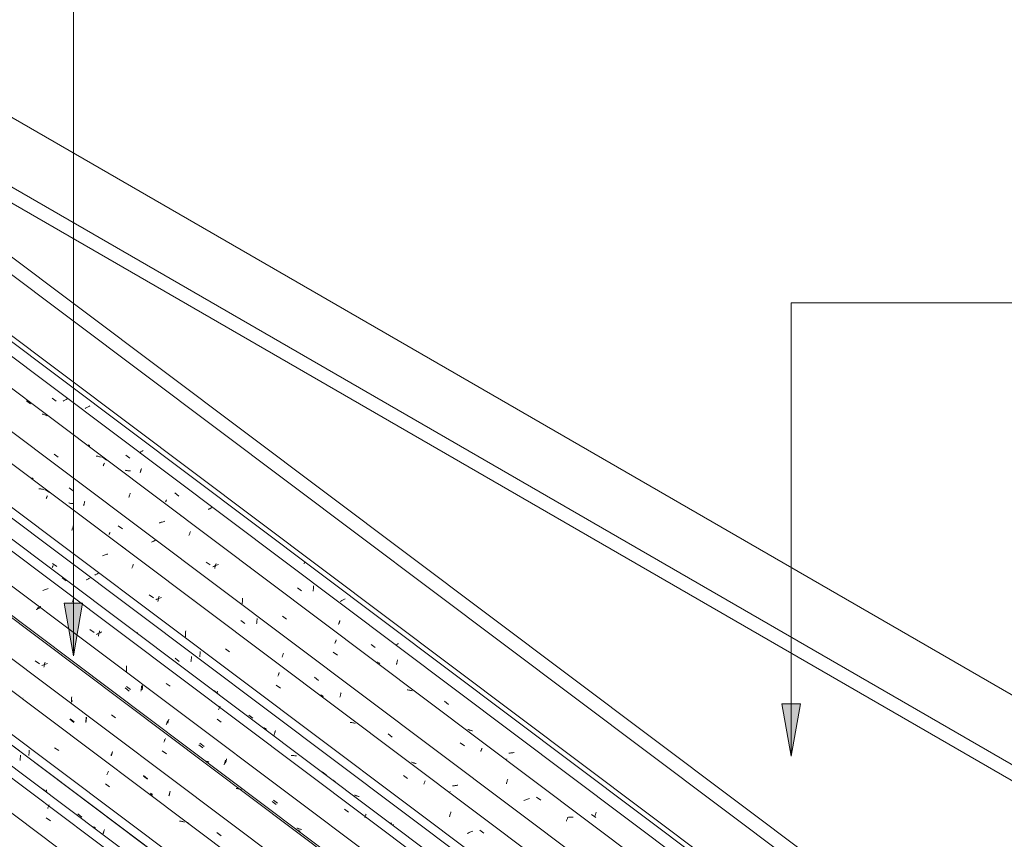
# Model space of a CAD drawing. Header units: metres. Extents: x 6.5 to 21.8, y 0.9 to 11.2.
# Tile 96 of 112: x 16.2 to 18.4, y 6.9 to 8.8. Entities that reach past the tile are written whole.
import ezdxf

# ---------------------------------------------------------------- set-up
doc = ezdxf.new("R2010")
doc.units = ezdxf.units.M
for name, color, linetype, lineweight in [('A-GLAZ-CWMG', 7, 'Continuous', 5), ('A-ROOF', 7, 'Continuous', 5), ('A-ROOF-OTLN', 7, 'Continuous', 5), ('G-ANNO-TEXT', 7, 'Continuous', 9)]:
    doc.layers.add(name, color=color, linetype=linetype, lineweight=lineweight)

# ---------------------------------------------------------------- blocks, each defined once
blk = doc.blocks.new('FP_94-ISO_02')
at = {"layer": 'A-GLAZ-CWMG'}
blk.add_line((18.0779, 5.6186), (13.3281, 9.1836), dxfattribs=at)
blk = doc.blocks.new('FP_95-ISO_02')
at = {"layer": 'A-GLAZ-CWMG', "color": 9, "true_color": 0xc0c0c0}
for p, q in [((16.1644, 7.1191), (16.1645, 7.1206)), ((16.1645, 7.1206), (16.1646, 7.1221)), ((16.1634, 7.11), (16.1636, 7.1115)), ((16.1636, 7.1115), (16.1638, 7.113)), ((16.1638, 7.113), (16.164, 7.1145)), ((16.164, 7.1145), (16.1641, 7.116)), ((16.1641, 7.116), (16.1643, 7.1175)), ((16.1643, 7.1175), (16.1644, 7.1191)), ((16.2229, 7.0383), (16.2232, 7.0392)), ((16.2232, 7.0392), (16.2236, 7.0404)), ((16.2236, 7.0404), (16.2239, 7.0416)), ((16.2239, 7.0416), (16.2243, 7.0428)), ((16.2955, 6.9878), (16.3047, 6.9807)), ((16.3535, 6.9422), (16.3539, 6.9434)), ((16.3539, 6.9434), (16.3543, 6.9446)), ((16.3543, 6.9446), (16.3546, 6.9458)), ((16.3546, 6.9458), (16.355, 6.947)), ((16.355, 6.947), (16.3553, 6.9483)), ((16.3553, 6.9483), (16.3557, 6.9496)), ((16.3557, 6.9496), (16.356, 6.9509)), ((16.356, 6.9509), (16.3564, 6.9522))]:
    blk.add_line(p, q, dxfattribs=at)
blk = doc.blocks.new('Rectangular Mullion - Telha Fibrocimento - Ondulada-V79-ISO_02')
at = {"layer": 'A-GLAZ-CWMG'}
for p, q in [((18.1403, 5.6474), (13.3563, 9.238)), ((18.138, 5.6487), (13.3563, 9.2376))]:
    blk.add_line(p, q, dxfattribs=at)
for name in ['FP_94-ISO_02', 'FP_95-ISO_02']:
    blk.add_blockref(name, (0, 0), dxfattribs=at)
blk = doc.blocks.new('FP_107-ISO_02')
at = {"layer": 'A-GLAZ-CWMG'}
blk.add_line((18.0963, 5.6322), (13.3468, 9.197), dxfattribs=at)
at = {"layer": 'A-GLAZ-CWMG', "color": 9, "true_color": 0xc0c0c0}
for p, q in [((16.2156, 7.0443), (16.2251, 7.0372)), ((16.2289, 7.006), (16.2294, 7.0074)), ((16.2294, 7.0074), (16.2299, 7.0088)), ((16.2267, 6.9999), (16.2272, 7.0015)), ((16.2272, 7.0015), (16.2278, 7.003)), ((16.2278, 7.003), (16.2283, 7.0045)), ((16.2283, 7.0045), (16.2289, 7.006)), ((16.2232, 6.9786), (16.2328, 6.9719))]:
    blk.add_line(p, q, dxfattribs=at)
blk = doc.blocks.new('FP_108-ISO_02')
at = {"layer": 'A-GLAZ-CWMG', "color": 9, "true_color": 0xc0c0c0}
for p, q in [((16.1835, 7.1213), (16.1838, 7.1227)), ((16.1838, 7.1227), (16.1839, 7.1243)), ((16.1839, 7.1243), (16.1841, 7.1258)), ((16.1841, 7.1258), (16.1843, 7.1273)), ((16.1843, 7.1273), (16.1844, 7.1288)), ((16.1844, 7.1288), (16.1845, 7.1303)), ((16.1845, 7.1303), (16.1846, 7.1319)), ((16.1846, 7.1319), (16.1846, 7.1334)), ((16.3328, 6.9578), (16.3316, 6.9586)), ((16.3339, 6.9571), (16.3328, 6.9578)), ((16.3351, 6.9563), (16.3339, 6.9571)), ((16.3363, 6.9557), (16.3351, 6.9563))]:
    blk.add_line(p, q, dxfattribs=at)
blk = doc.blocks.new('FP_109-ISO_02')
at = {"layer": 'A-GLAZ-CWMG'}
blk.add_line((18.2269, 5.7066), (11.8382, 10.5017), dxfattribs=at)
at = {"layer": 'A-GLAZ-CWMG', "color": 9, "true_color": 0xc0c0c0}
for p, q in [((16.2422, 7.1393), (16.2519, 7.1325)), ((16.3624, 7.0771), (16.363, 7.0786)), ((16.363, 7.0786), (16.3635, 7.08)), ((16.3635, 7.08), (16.3641, 7.0814)), ((16.3641, 7.0814), (16.3646, 7.0827)), ((16.3646, 7.0827), (16.3651, 7.084)), ((16.3651, 7.084), (16.3656, 7.0853)), ((16.3587, 7.0569), (16.3683, 7.0501)), ((16.53, 6.9712), (16.528, 6.9714)), ((16.532, 6.9709), (16.53, 6.9712)), ((16.534, 6.9705), (16.532, 6.9709)), ((16.5359, 6.9701), (16.534, 6.9705)), ((16.5378, 6.9696), (16.5359, 6.9701)), ((16.5397, 6.9691), (16.5378, 6.9696))]:
    blk.add_line(p, q, dxfattribs=at)
blk = doc.blocks.new('FP_110-ISO_02')
at = {"layer": 'A-GLAZ-CWMG', "color": 9, "true_color": 0xc0c0c0}
for p, q in [((16.1708, 7.2523), (16.1708, 7.2525)), ((16.1708, 7.2522), (16.1708, 7.2523)), ((16.2777, 7.2044), (16.2869, 7.1972)), ((16.3136, 7.1966), (16.3138, 7.1981)), ((16.3138, 7.1981), (16.314, 7.1996)), ((16.314, 7.1996), (16.3142, 7.2011)), ((16.3142, 7.2011), (16.3143, 7.2027)), ((16.3143, 7.2027), (16.3145, 7.2042)), ((16.3145, 7.2042), (16.3146, 7.2057)), ((16.3146, 7.2057), (16.3147, 7.2073)), ((16.3147, 7.2073), (16.3147, 7.2088)), ((16.3717, 7.1203), (16.3721, 7.1214)), ((16.3721, 7.1214), (16.3725, 7.1224)), ((16.3725, 7.1224), (16.3728, 7.1235)), ((16.3728, 7.1235), (16.3732, 7.1246)), ((16.3732, 7.1246), (16.3736, 7.1257)), ((16.3736, 7.1257), (16.374, 7.1269)), ((16.374, 7.1269), (16.3743, 7.1281)), ((16.3743, 7.1281), (16.3747, 7.1293)), ((16.4459, 7.0744), (16.4551, 7.0673)), ((16.4628, 7.0331), (16.4617, 7.0339)), ((16.464, 7.0324), (16.4628, 7.0331)), ((16.4652, 7.0317), (16.464, 7.0324)), ((16.4664, 7.031), (16.4652, 7.0317)), ((16.504, 7.0288), (16.5044, 7.0299)), ((16.5044, 7.0299), (16.5047, 7.0312)), ((16.5047, 7.0312), (16.5051, 7.0324)), ((16.5051, 7.0324), (16.5054, 7.0337)), ((16.5054, 7.0337), (16.5058, 7.0349)), ((16.5058, 7.0349), (16.5061, 7.0362)), ((16.5061, 7.0362), (16.5064, 7.0376)), ((16.5064, 7.0376), (16.5068, 7.0389)), ((16.6141, 6.9446), (16.6233, 6.9375))]:
    blk.add_line(p, q, dxfattribs=at)
blk = doc.blocks.new('FP_111-ISO_02')
at = {"layer": 'A-GLAZ-CWMG'}
blk.add_line((18.3564, 5.7812), (11.9677, 10.5763), dxfattribs=at)
at = {"layer": 'A-GLAZ-CWMG', "color": 9, "true_color": 0xc0c0c0}
for p, q in [((16.1981, 7.3381), (16.2076, 7.3313)), ((16.2156, 7.3281), (16.2136, 7.3272)), ((16.2177, 7.329), (16.2156, 7.3281)), ((16.2198, 7.3298), (16.2177, 7.329)), ((16.2179, 7.3231), (16.2183, 7.3252)), ((16.2183, 7.3252), (16.2188, 7.3272)), ((16.2188, 7.3272), (16.2192, 7.3292)), ((16.2192, 7.3292), (16.2197, 7.3311)), ((16.2197, 7.3311), (16.2202, 7.3331)), ((16.2219, 7.3306), (16.2198, 7.3298)), ((16.2202, 7.3331), (16.2207, 7.335)), ((16.224, 7.3314), (16.2219, 7.3306)), ((16.2261, 7.3321), (16.224, 7.3314)), ((16.2814, 7.2535), (16.2817, 7.2557)), ((16.2808, 7.2423), (16.2809, 7.2445)), ((16.2809, 7.2445), (16.281, 7.2468)), ((16.281, 7.2468), (16.2811, 7.249)), ((16.2811, 7.249), (16.2813, 7.2512)), ((16.2813, 7.2512), (16.2814, 7.2535)), ((16.3725, 7.2146), (16.3821, 7.2078)), ((16.4927, 7.1521), (16.4932, 7.1535)), ((16.4932, 7.1535), (16.4938, 7.1549)), ((16.4938, 7.1549), (16.4943, 7.1563)), ((16.4943, 7.1563), (16.4948, 7.1576)), ((16.4948, 7.1576), (16.4954, 7.1589)), ((16.4954, 7.1589), (16.4959, 7.1601)), ((16.4889, 7.132), (16.4985, 7.1252)), ((16.6601, 7.0458), (16.6581, 7.0461)), ((16.6621, 7.0455), (16.6601, 7.0458)), ((16.6641, 7.0451), (16.6621, 7.0455)), ((16.666, 7.0447), (16.6641, 7.0451)), ((16.6679, 7.0442), (16.666, 7.0447)), ((16.6698, 7.0436), (16.6679, 7.0442))]:
    blk.add_line(p, q, dxfattribs=at)
blk = doc.blocks.new('FP_112-ISO_02')
at = {"layer": 'A-GLAZ-CWMG', "color": 9, "true_color": 0xc0c0c0}
for p, q in [((16.2041, 7.459), (16.2029, 7.4584)), ((16.2053, 7.4596), (16.2041, 7.459)), ((16.2065, 7.4602), (16.2053, 7.4596)), ((16.2077, 7.4608), (16.2065, 7.4602)), ((16.2088, 7.4614), (16.2077, 7.4608)), ((16.2099, 7.462), (16.2088, 7.4614)), ((16.2111, 7.4626), (16.2099, 7.462)), ((16.3001, 7.3272), (16.3001, 7.3274)), ((16.3001, 7.3271), (16.3001, 7.3272)), ((16.3002, 7.3271), (16.3001, 7.3271)), ((16.407, 7.2793), (16.4163, 7.2721)), ((16.4436, 7.276), (16.4437, 7.2775)), ((16.4437, 7.2775), (16.4439, 7.2791)), ((16.4439, 7.2791), (16.444, 7.2806)), ((16.444, 7.2806), (16.4441, 7.2821)), ((16.4441, 7.2821), (16.4441, 7.2837)), ((16.443, 7.2715), (16.4432, 7.273)), ((16.4432, 7.273), (16.4434, 7.2745)), ((16.4434, 7.2745), (16.4436, 7.276)), ((16.5011, 7.1953), (16.5015, 7.1963)), ((16.5015, 7.1963), (16.5018, 7.1973)), ((16.5018, 7.1973), (16.5022, 7.1984)), ((16.5022, 7.1984), (16.5026, 7.1995)), ((16.5026, 7.1995), (16.5029, 7.2007)), ((16.5029, 7.2007), (16.5033, 7.2018)), ((16.5033, 7.2018), (16.5037, 7.203)), ((16.5037, 7.203), (16.504, 7.2042)), ((16.5752, 7.1493), (16.5845, 7.1422)), ((16.5922, 7.108), (16.591, 7.1088)), ((16.5933, 7.1073), (16.5922, 7.108)), ((16.5945, 7.1066), (16.5933, 7.1073)), ((16.5957, 7.1059), (16.5945, 7.1066)), ((16.6333, 7.1037), (16.6337, 7.1049)), ((16.6337, 7.1049), (16.6341, 7.1061)), ((16.6341, 7.1061), (16.6344, 7.1073)), ((16.6344, 7.1073), (16.6348, 7.1086)), ((16.6348, 7.1086), (16.6351, 7.1098)), ((16.6351, 7.1098), (16.6355, 7.1112)), ((16.6355, 7.1112), (16.6358, 7.1125)), ((16.6358, 7.1125), (16.6361, 7.1138)), ((16.7434, 7.0195), (16.7527, 7.0124)), ((16.7982, 6.9549), (16.797, 6.9555)), ((16.7995, 6.9544), (16.7982, 6.9549)), ((16.8008, 6.9539), (16.7995, 6.9544)), ((16.8022, 6.9534), (16.8008, 6.9539)), ((16.8035, 6.953), (16.8022, 6.9534)), ((16.8049, 6.9526), (16.8035, 6.953)), ((16.8063, 6.9522), (16.8049, 6.9526)), ((16.8077, 6.9519), (16.8063, 6.9522))]:
    blk.add_line(p, q, dxfattribs=at)
blk = doc.blocks.new('FP_113-ISO_02')
at = {"layer": 'A-GLAZ-CWMG'}
blk.add_line((18.4689, 5.8443), (12.1647, 10.576), dxfattribs=at)
blk = doc.blocks.new('FP_114-ISO_02')
at = {"layer": 'A-GLAZ-CWMG', "color": 9, "true_color": 0xc0c0c0}
for p, q in [((16.238, 7.5606), (16.2473, 7.5535)), ((16.3185, 7.5249), (16.3172, 7.5242)), ((16.3198, 7.5256), (16.3185, 7.5249)), ((16.3211, 7.5263), (16.3198, 7.5256)), ((16.3224, 7.527), (16.3211, 7.5263)), ((16.3237, 7.5277), (16.3224, 7.527)), ((16.3158, 7.5235), (16.3144, 7.5229)), ((16.3172, 7.5242), (16.3158, 7.5235)), ((16.5554, 7.3435), (16.5555, 7.3451)), ((16.5555, 7.3451), (16.5556, 7.3466)), ((16.5556, 7.3466), (16.5557, 7.3482)), ((16.5185, 7.3438), (16.5277, 7.3366)), ((16.5545, 7.336), (16.5547, 7.3375)), ((16.5547, 7.3375), (16.5549, 7.339)), ((16.5549, 7.339), (16.5551, 7.3405)), ((16.5551, 7.3405), (16.5552, 7.342)), ((16.5552, 7.342), (16.5554, 7.3435)), ((16.614, 7.2641), (16.6144, 7.2652)), ((16.6144, 7.2652), (16.6148, 7.2664)), ((16.6148, 7.2664), (16.6152, 7.2675)), ((16.6152, 7.2675), (16.6155, 7.2688)), ((16.6867, 7.2138), (16.696, 7.2067)), ((16.7448, 7.1682), (16.7452, 7.1694)), ((16.7452, 7.1694), (16.7456, 7.1706)), ((16.7456, 7.1706), (16.7459, 7.1718)), ((16.7459, 7.1718), (16.7463, 7.1731)), ((16.7463, 7.1731), (16.7466, 7.1744)), ((16.7466, 7.1744), (16.747, 7.1757)), ((16.747, 7.1757), (16.7473, 7.177)), ((16.7473, 7.177), (16.7476, 7.1783)), ((16.8549, 7.0841), (16.8642, 7.0769)), ((17.0114, 6.9663), (17.0108, 6.9662)), ((17.0129, 6.9665), (17.0114, 6.9663)), ((17.0145, 6.9668), (17.0129, 6.9665))]:
    blk.add_line(p, q, dxfattribs=at)
blk = doc.blocks.new('Rectangular Mullion - Telha Fibrocimento - Ondulada-V99-ISO_02')
at = {"layer": 'A-GLAZ-CWMG'}
for p, q in [((18.5291, 5.8745), (12.2213, 10.6088)), ((18.5313, 5.8732), (12.2216, 10.6089)), ((18.2876, 5.7341), (11.9792, 10.469)), ((18.1575, 5.6589), (11.849, 10.3938)), ((18.0231, 5.5798), (13.3281, 9.1036))]:
    blk.add_line(p, q, dxfattribs=at)
for name in ['FP_111-ISO_02', 'FP_113-ISO_02', 'FP_114-ISO_02', 'FP_109-ISO_02', 'FP_112-ISO_02', 'FP_107-ISO_02', 'FP_110-ISO_02', 'FP_108-ISO_02']:
    blk.add_blockref(name, (0, 0), dxfattribs=at)
blk = doc.blocks.new('FP_122-ISO_02')
at = {"layer": 'A-GLAZ-CWMG'}
blk.add_line((18.229, 5.705), (11.9244, 10.437), dxfattribs=at)
at = {"layer": 'A-GLAZ-CWMG', "color": 9, "true_color": 0xc0c0c0}
for p, q in [((16.5448, 6.9686), (16.544, 6.969)), ((16.5463, 6.9679), (16.5448, 6.9686)), ((16.5477, 6.9671), (16.5463, 6.9679)), ((16.5491, 6.9662), (16.5477, 6.9671)), ((16.5505, 6.9653), (16.5491, 6.9662)), ((16.5518, 6.9644), (16.5505, 6.9653))]:
    blk.add_line(p, q, dxfattribs=at)
blk = doc.blocks.new('FP_123-ISO_02')
at = {"layer": 'A-GLAZ-CWMG', "color": 9, "true_color": 0xc0c0c0}
for p, q in [((16.171, 7.2539), (16.171, 7.254)), ((16.171, 7.2538), (16.171, 7.2539)), ((16.3154, 7.2076), (16.3155, 7.2094)), ((16.2779, 7.2053), (16.2871, 7.1981)), ((16.3141, 7.1973), (16.3144, 7.199)), ((16.3144, 7.199), (16.3146, 7.2007)), ((16.3146, 7.2007), (16.3148, 7.2024)), ((16.3148, 7.2024), (16.315, 7.2041)), ((16.315, 7.2041), (16.3152, 7.2058)), ((16.3152, 7.2058), (16.3154, 7.2076)), ((16.3718, 7.1215), (16.3722, 7.1226)), ((16.3722, 7.1226), (16.3727, 7.1238)), ((16.3727, 7.1238), (16.3731, 7.125)), ((16.3731, 7.125), (16.3735, 7.1263)), ((16.3735, 7.1263), (16.374, 7.1276)), ((16.374, 7.1276), (16.3744, 7.1289)), ((16.3744, 7.1289), (16.3748, 7.1302)), ((16.4459, 7.0753), (16.4552, 7.0681)), ((16.4629, 7.0348), (16.4618, 7.0355)), ((16.464, 7.034), (16.4629, 7.0348)), ((16.4652, 7.0333), (16.464, 7.034)), ((16.4664, 7.0326), (16.4652, 7.0333)), ((16.504, 7.0296), (16.5044, 7.031)), ((16.5044, 7.031), (16.5048, 7.0323)), ((16.5048, 7.0323), (16.5052, 7.0337)), ((16.5052, 7.0337), (16.5056, 7.0351)), ((16.5056, 7.0351), (16.5061, 7.0366)), ((16.5061, 7.0366), (16.5065, 7.038)), ((16.5065, 7.038), (16.5068, 7.0395)), ((16.6139, 6.9455), (16.6232, 6.9383))]:
    blk.add_line(p, q, dxfattribs=at)
blk = doc.blocks.new('FP_124-ISO_02')
at = {"layer": 'A-GLAZ-CWMG'}
blk.add_line((18.3534, 5.7783), (11.9647, 10.5734), dxfattribs=at)
at = {"layer": 'A-GLAZ-CWMG', "color": 9, "true_color": 0xc0c0c0}
blk.add_line((16.2829, 7.2452), (16.283, 7.2471), dxfattribs=at)
blk = doc.blocks.new('FP_125-ISO_02')
at = {"layer": 'A-GLAZ-CWMG', "color": 9, "true_color": 0xc0c0c0}
for p, q in [((16.2048, 7.4575), (16.2036, 7.4569)), ((16.206, 7.4581), (16.2048, 7.4575)), ((16.2071, 7.4587), (16.206, 7.4581)), ((16.2082, 7.4593), (16.2071, 7.4587)), ((16.2012, 7.4557), (16.2, 7.4551)), ((16.2025, 7.4563), (16.2012, 7.4557)), ((16.2036, 7.4569), (16.2025, 7.4563)), ((16.441, 7.2757), (16.4411, 7.2773)), ((16.4411, 7.2773), (16.4412, 7.2788)), ((16.4412, 7.2788), (16.4413, 7.2804)), ((16.404, 7.276), (16.4133, 7.2688)), ((16.4401, 7.2682), (16.4403, 7.2697)), ((16.4403, 7.2697), (16.4405, 7.2712)), ((16.4405, 7.2712), (16.4407, 7.2727)), ((16.4407, 7.2727), (16.4408, 7.2742)), ((16.4408, 7.2742), (16.441, 7.2757)), ((16.4981, 7.192), (16.4985, 7.1931)), ((16.4985, 7.1931), (16.4988, 7.1941)), ((16.4988, 7.1941), (16.4992, 7.1952)), ((16.4992, 7.1952), (16.4996, 7.1963)), ((16.4996, 7.1963), (16.5, 7.1974)), ((16.5, 7.1974), (16.5003, 7.1986)), ((16.5003, 7.1986), (16.5007, 7.1998)), ((16.5007, 7.1998), (16.5011, 7.201)), ((16.5722, 7.146), (16.5815, 7.1389)), ((16.6303, 7.1004), (16.6307, 7.1016)), ((16.6307, 7.1016), (16.6311, 7.1028)), ((16.6311, 7.1028), (16.6314, 7.104)), ((16.6314, 7.104), (16.6318, 7.1053)), ((16.6318, 7.1053), (16.6321, 7.1065)), ((16.6321, 7.1065), (16.6325, 7.1078)), ((16.6325, 7.1078), (16.6328, 7.1092)), ((16.6328, 7.1092), (16.6332, 7.1105)), ((16.7404, 7.0163), (16.7497, 7.0091)), ((16.7991, 6.9502), (16.7984, 6.9505)), ((16.8005, 6.9498), (16.7991, 6.9502)), ((16.8018, 6.9494), (16.8005, 6.9498)), ((16.8032, 6.949), (16.8018, 6.9494)), ((16.8046, 6.9487), (16.8032, 6.949))]:
    blk.add_line(p, q, dxfattribs=at)
blk = doc.blocks.new('FP_126-ISO_02')
at = {"layer": 'A-GLAZ-CWMG'}
blk.add_line((18.4874, 5.858), (12.0987, 10.653), dxfattribs=at)
at = {"layer": 'A-GLAZ-CWMG', "color": 9, "true_color": 0xc0c0c0}
for p, q in [((16.2596, 7.5279), (16.2691, 7.5209)), ((16.226, 7.5028), (16.2239, 7.502)), ((16.2281, 7.5035), (16.226, 7.5028)), ((16.2176, 7.4995), (16.2156, 7.4986)), ((16.2197, 7.5004), (16.2176, 7.4995)), ((16.2218, 7.5012), (16.2197, 7.5004)), ((16.2239, 7.502), (16.2218, 7.5012)), ((16.2853, 7.4783), (16.2858, 7.4799)), ((16.2858, 7.4799), (16.2864, 7.4814)), ((16.283, 7.4718), (16.2836, 7.4735)), ((16.2836, 7.4735), (16.2841, 7.4752)), ((16.2841, 7.4752), (16.2847, 7.4768)), ((16.2847, 7.4768), (16.2853, 7.4783)), ((16.3231, 7.4094), (16.3327, 7.4027)), ((16.3406, 7.3995), (16.3387, 7.3985)), ((16.3426, 7.4005), (16.3406, 7.3995)), ((16.3447, 7.4014), (16.3426, 7.4005)), ((16.3429, 7.3945), (16.3433, 7.3966)), ((16.3433, 7.3966), (16.3437, 7.3987)), ((16.3437, 7.3987), (16.3441, 7.4008)), ((16.3441, 7.4008), (16.3446, 7.4028)), ((16.3446, 7.4028), (16.345, 7.4048)), ((16.3467, 7.4023), (16.3447, 7.4014)), ((16.345, 7.4048), (16.3455, 7.4068)), ((16.3488, 7.4032), (16.3467, 7.4023)), ((16.3509, 7.404), (16.3488, 7.4032)), ((16.4071, 7.3201), (16.4072, 7.3223)), ((16.4072, 7.3223), (16.4073, 7.3246)), ((16.4073, 7.3246), (16.4074, 7.3268)), ((16.407, 7.3178), (16.4071, 7.3201)), ((16.407, 7.3156), (16.407, 7.3178)), ((16.4071, 7.3134), (16.407, 7.3156)), ((16.4977, 7.2864), (16.5073, 7.2797)), ((16.6067, 7.27), (16.6162, 7.2629)), ((16.6199, 7.2317), (16.6204, 7.2331)), ((16.6204, 7.2331), (16.621, 7.2345)), ((16.6177, 7.2256), (16.6182, 7.2272)), ((16.6182, 7.2272), (16.6188, 7.2287)), ((16.6188, 7.2287), (16.6193, 7.2302)), ((16.6193, 7.2302), (16.6199, 7.2317)), ((16.6141, 7.2043), (16.6238, 7.1975)), ((16.7858, 7.1216), (16.7838, 7.1216)), ((16.7879, 7.1214), (16.7858, 7.1216)), ((16.7899, 7.1212), (16.7879, 7.1214)), ((16.7919, 7.121), (16.7899, 7.1212)), ((16.7939, 7.1207), (16.7919, 7.121)), ((16.7959, 7.1203), (16.7939, 7.1207)), ((16.8289, 7.1033), (16.8288, 7.1034)), ((16.8289, 7.1032), (16.8289, 7.1033)), ((16.8814, 7.0637), (16.8798, 7.0646)), ((16.883, 7.0626), (16.8814, 7.0637)), ((16.8845, 7.0615), (16.883, 7.0626)), ((16.9057, 6.9983), (16.9153, 6.9915)), ((16.9539, 6.9834), (16.9545, 6.9848)), ((16.9545, 6.9848), (16.955, 6.9861)), ((16.955, 6.9861), (16.9555, 6.9874)), ((16.9523, 6.9791), (16.9529, 6.9806)), ((16.9529, 6.9806), (16.9534, 6.982)), ((16.9534, 6.982), (16.9539, 6.9834))]:
    blk.add_line(p, q, dxfattribs=at)
blk = doc.blocks.new('FP_127-ISO_02')
at = {"layer": 'A-GLAZ-CWMG', "color": 9, "true_color": 0xc0c0c0}
for p, q in [((16.2373, 7.5517), (16.2375, 7.5521)), ((16.2375, 7.5521), (16.2377, 7.5526)), ((16.2377, 7.5526), (16.2379, 7.5531)), ((16.2379, 7.5531), (16.2381, 7.5537)), ((16.2381, 7.5537), (16.2384, 7.5543)), ((16.2384, 7.5543), (16.2387, 7.5549)), ((16.2387, 7.5549), (16.2389, 7.5556)), ((16.2389, 7.5556), (16.2392, 7.5563)), ((16.3357, 7.5347), (16.3345, 7.5341)), ((16.3369, 7.5353), (16.3357, 7.5347)), ((16.3381, 7.5359), (16.3369, 7.5353)), ((16.3392, 7.5365), (16.3381, 7.5359)), ((16.3404, 7.5371), (16.3392, 7.5365)), ((16.3415, 7.5377), (16.3404, 7.5371)), ((16.3426, 7.5383), (16.3415, 7.5377)), ((16.4318, 7.4028), (16.4318, 7.4029)), ((16.4318, 7.4027), (16.4318, 7.4028)), ((16.4319, 7.4026), (16.4318, 7.4027)), ((16.5747, 7.3473), (16.5749, 7.3488)), ((16.5749, 7.3488), (16.5751, 7.3503)), ((16.5751, 7.3503), (16.5752, 7.3518)), ((16.5752, 7.3518), (16.5754, 7.3533)), ((16.5754, 7.3533), (16.5755, 7.3548)), ((16.5755, 7.3548), (16.5756, 7.3564)), ((16.5756, 7.3564), (16.5757, 7.3579)), ((16.5757, 7.3579), (16.5757, 7.3595)), ((16.7228, 7.1843), (16.7217, 7.1851)), ((16.7239, 7.1835), (16.7228, 7.1843)), ((16.7251, 7.1828), (16.7239, 7.1835)), ((16.7263, 7.182), (16.7251, 7.1828)), ((16.7275, 7.1814), (16.7263, 7.182)), ((16.9301, 7.0304), (16.9288, 7.031)), ((16.9314, 7.0299), (16.9301, 7.0304)), ((16.9327, 7.0294), (16.9314, 7.0299)), ((16.934, 7.0289), (16.9327, 7.0294)), ((16.9354, 7.0285), (16.934, 7.0289)), ((16.9367, 7.0281), (16.9354, 7.0285)), ((16.9381, 7.0278), (16.9367, 7.0281)), ((16.9395, 7.0274), (16.9381, 7.0278)), ((17.0177, 6.9632), (17.0178, 6.9633)), ((17.0177, 6.963), (17.0177, 6.9632)), ((17.0178, 6.9629), (17.0177, 6.963)), ((17.0178, 6.9628), (17.0178, 6.9629))]:
    blk.add_line(p, q, dxfattribs=at)
blk = doc.blocks.new('FP_128-ISO_02')
at = {"layer": 'A-GLAZ-CWMG'}
blk.add_line((18.6179, 5.9324), (12.2292, 10.7274), dxfattribs=at)
at = {"layer": 'A-GLAZ-CWMG', "color": 9, "true_color": 0xc0c0c0}
for p, q in [((16.2088, 7.7314), (16.2068, 7.7317)), ((16.2108, 7.7311), (16.2088, 7.7314)), ((16.2127, 7.7307), (16.2108, 7.7311)), ((16.2147, 7.7303), (16.2127, 7.7307)), ((16.2166, 7.7298), (16.2147, 7.7303)), ((16.2185, 7.7293), (16.2166, 7.7298)), ((16.2212, 7.7299), (16.2307, 7.7228)), ((16.2231, 7.7087), (16.2237, 7.7099)), ((16.2237, 7.7099), (16.2242, 7.7112)), ((16.2242, 7.7112), (16.2247, 7.7123)), ((16.2247, 7.7123), (16.2252, 7.7135)), ((16.2252, 7.7135), (16.2257, 7.7145)), ((16.2257, 7.7145), (16.2261, 7.7156)), ((16.2819, 7.6358), (16.2825, 7.6377)), ((16.2825, 7.6377), (16.283, 7.6395)), ((16.283, 7.6395), (16.2835, 7.6413)), ((16.2835, 7.6413), (16.2841, 7.6431)), ((16.2841, 7.6431), (16.2847, 7.6448)), ((16.2847, 7.6448), (16.2852, 7.6465)), ((16.3946, 7.6011), (16.4041, 7.594)), ((16.3539, 7.5787), (16.3518, 7.5778)), ((16.356, 7.5794), (16.3539, 7.5787)), ((16.3581, 7.5802), (16.356, 7.5794)), ((16.3603, 7.5809), (16.3581, 7.5802)), ((16.3624, 7.5816), (16.3603, 7.5809)), ((16.3646, 7.5822), (16.3624, 7.5816)), ((16.4195, 7.5498), (16.42, 7.5514)), ((16.42, 7.5514), (16.4206, 7.5529)), ((16.4206, 7.5529), (16.4212, 7.5544)), ((16.4212, 7.5544), (16.4217, 7.5558)), ((16.4217, 7.5558), (16.4223, 7.5572)), ((16.4223, 7.5572), (16.4228, 7.5585)), ((16.4589, 7.4887), (16.4685, 7.4819)), ((16.4807, 7.4804), (16.4786, 7.4795)), ((16.4796, 7.4778), (16.4801, 7.4798)), ((16.4801, 7.4798), (16.4806, 7.4817)), ((16.4806, 7.4817), (16.4811, 7.4837)), ((16.4827, 7.4812), (16.4807, 7.4804)), ((16.4811, 7.4837), (16.4816, 7.4856)), ((16.4848, 7.482), (16.4827, 7.4812)), ((16.487, 7.4828), (16.4848, 7.482)), ((16.4765, 7.4787), (16.4745, 7.4777)), ((16.4786, 7.4795), (16.4765, 7.4787)), ((16.4787, 7.4737), (16.4792, 7.4758)), ((16.4792, 7.4758), (16.4796, 7.4778)), ((16.5418, 7.395), (16.5419, 7.3973)), ((16.5418, 7.3928), (16.5418, 7.395)), ((16.5419, 7.3973), (16.542, 7.3995)), ((16.542, 7.3995), (16.5422, 7.4017)), ((16.5422, 7.4017), (16.5424, 7.404)), ((16.5424, 7.404), (16.5426, 7.4062)), ((16.6333, 7.3651), (16.6429, 7.3583)), ((16.7534, 7.3028), (16.754, 7.3043)), ((16.754, 7.3043), (16.7545, 7.3057)), ((16.7545, 7.3057), (16.7551, 7.3071)), ((16.7551, 7.3071), (16.7556, 7.3084)), ((16.7556, 7.3084), (16.7561, 7.3097)), ((16.7561, 7.3097), (16.7566, 7.311)), ((16.7497, 7.2826), (16.7593, 7.2757)), ((16.9209, 7.1969), (16.9189, 7.1971)), ((16.9229, 7.1966), (16.9209, 7.1969)), ((16.9249, 7.1962), (16.9229, 7.1966)), ((16.9268, 7.1958), (16.9249, 7.1962)), ((16.9287, 7.1953), (16.9268, 7.1958)), ((16.9306, 7.1948), (16.9287, 7.1953)), ((17.0407, 7.0756), (17.0503, 7.0688)), ((17.0873, 7.0556), (17.0879, 7.057)), ((17.0879, 7.057), (17.0884, 7.0583)), ((17.0884, 7.0583), (17.0889, 7.0596)), ((17.0889, 7.0596), (17.0894, 7.0609)), ((17.0894, 7.0609), (17.09, 7.0621)), ((17.09, 7.0621), (17.0904, 7.0632)), ((17.1467, 6.9833), (17.1472, 6.9852)), ((17.1472, 6.9852), (17.1477, 6.9871)), ((17.1477, 6.9871), (17.1482, 6.989)), ((17.1482, 6.989), (17.1488, 6.9908)), ((17.1488, 6.9908), (17.1493, 6.9926)), ((17.1462, 6.9813), (17.1467, 6.9833)), ((17.1886, 6.9441), (17.1866, 6.9432)), ((17.1907, 6.9449), (17.1886, 6.9441)), ((17.1928, 6.9458), (17.1907, 6.9449)), ((17.1949, 6.9466), (17.1928, 6.9458)), ((17.197, 6.9474), (17.1949, 6.9466)), ((17.1991, 6.9482), (17.197, 6.9474)), ((17.2154, 6.9509), (17.225, 6.9441))]:
    blk.add_line(p, q, dxfattribs=at)
blk = doc.blocks.new('FP_129-ISO_02')
at = {"layer": 'A-GLAZ-CWMG', "color": 9, "true_color": 0xc0c0c0}
for p, q in [((16.1914, 7.7561), (16.1902, 7.7569)), ((16.1925, 7.7553), (16.1914, 7.7561)), ((16.1937, 7.7546), (16.1925, 7.7553)), ((16.2759, 7.7339), (16.2852, 7.7267)), ((16.2763, 7.6987), (16.2749, 7.699)), ((16.2777, 7.6984), (16.2763, 7.6987)), ((16.2792, 7.6982), (16.2777, 7.6984)), ((16.2806, 7.698), (16.2792, 7.6982)), ((16.2821, 7.6978), (16.2806, 7.698)), ((16.2835, 7.6977), (16.2821, 7.6978)), ((16.285, 7.6976), (16.2835, 7.6977)), ((16.2865, 7.6975), (16.285, 7.6976)), ((16.3088, 7.693), (16.3092, 7.6942)), ((16.3092, 7.6942), (16.3095, 7.6953)), ((16.3095, 7.6953), (16.3099, 7.6965)), ((16.3099, 7.6965), (16.3103, 7.6978)), ((16.3103, 7.6978), (16.3106, 7.699)), ((16.3106, 7.699), (16.311, 7.7003)), ((16.311, 7.7003), (16.3113, 7.7016)), ((16.3113, 7.7016), (16.3116, 7.703)), ((16.3882, 7.6471), (16.3975, 7.6399)), ((16.3673, 7.627), (16.3675, 7.6275)), ((16.3675, 7.6275), (16.3677, 7.628)), ((16.3677, 7.628), (16.3679, 7.6285)), ((16.3679, 7.6285), (16.3682, 7.629)), ((16.3682, 7.629), (16.3684, 7.6296)), ((16.3684, 7.6296), (16.3687, 7.6303)), ((16.3687, 7.6303), (16.369, 7.6309)), ((16.369, 7.6309), (16.3693, 7.6316)), ((16.4658, 7.61), (16.4645, 7.6094)), ((16.4669, 7.6106), (16.4658, 7.61)), ((16.4681, 7.6112), (16.4669, 7.6106)), ((16.4693, 7.6118), (16.4681, 7.6112)), ((16.4704, 7.6124), (16.4693, 7.6118)), ((16.4715, 7.613), (16.4704, 7.6124)), ((16.4726, 7.6136), (16.4715, 7.613)), ((16.5619, 7.4781), (16.5619, 7.4782)), ((16.5619, 7.478), (16.5619, 7.4781)), ((16.5619, 7.4779), (16.5619, 7.478)), ((16.7058, 7.4333), (16.7058, 7.4348)), ((16.6688, 7.4303), (16.6781, 7.4231)), ((16.7048, 7.4226), (16.705, 7.4241)), ((16.705, 7.4241), (16.7051, 7.4256)), ((16.7051, 7.4256), (16.7053, 7.4271)), ((16.7053, 7.4271), (16.7055, 7.4287)), ((16.7055, 7.4287), (16.7056, 7.4302)), ((16.7056, 7.4302), (16.7057, 7.4317)), ((16.7057, 7.4317), (16.7058, 7.4333)), ((16.763, 7.3463), (16.7633, 7.3473)), ((16.7633, 7.3473), (16.7637, 7.3484)), ((16.7637, 7.3484), (16.7641, 7.3494)), ((16.7641, 7.3494), (16.7644, 7.3506)), ((16.7644, 7.3506), (16.7648, 7.3517)), ((16.7648, 7.3517), (16.7652, 7.3529)), ((16.7652, 7.3529), (16.7655, 7.3541)), ((16.7655, 7.3541), (16.7659, 7.3553)), ((16.8371, 7.3004), (16.8464, 7.2933)), ((16.8529, 7.2596), (16.8517, 7.2604)), ((16.854, 7.2588), (16.8529, 7.2596)), ((16.8552, 7.2581), (16.854, 7.2588)), ((16.8564, 7.2574), (16.8552, 7.2581)), ((16.8576, 7.2567), (16.8564, 7.2574)), ((16.8953, 7.2548), (16.8956, 7.256)), ((16.8956, 7.256), (16.896, 7.2572)), ((16.896, 7.2572), (16.8963, 7.2584)), ((16.8963, 7.2584), (16.8967, 7.2597)), ((16.8967, 7.2597), (16.897, 7.261)), ((16.897, 7.261), (16.8974, 7.2623)), ((16.8974, 7.2623), (16.8977, 7.2636)), ((16.8977, 7.2636), (16.898, 7.265)), ((17.0054, 7.1707), (17.0147, 7.1635)), ((17.0602, 7.1058), (17.0589, 7.1063)), ((17.0615, 7.1052), (17.0602, 7.1058)), ((17.0628, 7.1047), (17.0615, 7.1052)), ((17.0641, 7.1043), (17.0628, 7.1047)), ((17.0655, 7.1039), (17.0641, 7.1043)), ((17.0668, 7.1035), (17.0655, 7.1039)), ((17.0682, 7.1031), (17.0668, 7.1035)), ((17.0696, 7.1028), (17.0682, 7.1031)), ((17.1543, 7.052), (17.1528, 7.0519)), ((17.1559, 7.0521), (17.1543, 7.052)), ((17.1574, 7.0523), (17.1559, 7.0521)), ((17.1589, 7.0525), (17.1574, 7.0523)), ((17.1604, 7.0527), (17.1589, 7.0525)), ((17.162, 7.0529), (17.1604, 7.0527)), ((17.1635, 7.0532), (17.162, 7.0529)), ((17.165, 7.0535), (17.1635, 7.0532)), ((17.1478, 7.0385), (17.1479, 7.0387)), ((17.1478, 7.0383), (17.1478, 7.0385)), ((17.1478, 7.0382), (17.1478, 7.0383)), ((17.1479, 7.0381), (17.1478, 7.0382))]:
    blk.add_line(p, q, dxfattribs=at)
blk = doc.blocks.new('FP_130-ISO_02')
at = {"layer": 'A-GLAZ-CWMG'}
blk.add_line((18.7474, 6.007), (12.3587, 10.802), dxfattribs=at)
at = {"layer": 'A-GLAZ-CWMG', "color": 9, "true_color": 0xc0c0c0}
for p, q in [((16.178, 7.9327), (16.1875, 7.9256)), ((16.2163, 7.902), (16.2144, 7.9025)), ((16.2182, 7.9014), (16.2163, 7.902)), ((16.22, 7.9008), (16.2182, 7.9014)), ((16.2219, 7.9002), (16.22, 7.9008)), ((16.2237, 7.8995), (16.2219, 7.9002)), ((16.2254, 7.8987), (16.2237, 7.8995)), ((16.2412, 7.8108), (16.2507, 7.8041)), ((16.3393, 7.8061), (16.3373, 7.8064)), ((16.3412, 7.8058), (16.3393, 7.8061)), ((16.3432, 7.8054), (16.3412, 7.8058)), ((16.3451, 7.8049), (16.3432, 7.8054)), ((16.347, 7.8044), (16.3451, 7.8049)), ((16.3489, 7.8038), (16.347, 7.8044)), ((16.3515, 7.8042), (16.361, 7.7972)), ((16.3537, 7.7837), (16.3542, 7.7849)), ((16.3542, 7.7849), (16.3547, 7.7861)), ((16.3547, 7.7861), (16.3552, 7.7873)), ((16.3552, 7.7873), (16.3557, 7.7884)), ((16.3557, 7.7884), (16.3561, 7.7894)), ((16.3561, 7.7894), (16.3566, 7.7904)), ((16.4124, 7.7112), (16.413, 7.7131)), ((16.413, 7.7131), (16.4135, 7.7149)), ((16.4135, 7.7149), (16.414, 7.7167)), ((16.414, 7.7167), (16.4146, 7.7184)), ((16.4146, 7.7184), (16.4152, 7.7201)), ((16.4152, 7.7201), (16.4157, 7.7218)), ((16.5247, 7.6754), (16.5342, 7.6682)), ((16.4843, 7.654), (16.4822, 7.6532)), ((16.4865, 7.6548), (16.4843, 7.654)), ((16.4886, 7.6555), (16.4865, 7.6548)), ((16.4907, 7.6562), (16.4886, 7.6555)), ((16.4929, 7.6568), (16.4907, 7.6562)), ((16.495, 7.6574), (16.4929, 7.6568)), ((16.5499, 7.625), (16.5505, 7.6265)), ((16.5505, 7.6265), (16.551, 7.628)), ((16.551, 7.628), (16.5516, 7.6294)), ((16.5516, 7.6294), (16.5521, 7.6308)), ((16.5521, 7.6308), (16.5527, 7.6322)), ((16.5527, 7.6322), (16.5532, 7.6335)), ((16.5893, 7.564), (16.5988, 7.5572)), ((16.6068, 7.554), (16.6048, 7.5531)), ((16.6089, 7.5549), (16.6068, 7.554)), ((16.611, 7.5557), (16.6089, 7.5549)), ((16.6091, 7.5491), (16.6095, 7.5511)), ((16.6095, 7.5511), (16.61, 7.5531)), ((16.61, 7.5531), (16.6104, 7.5551)), ((16.6104, 7.5551), (16.6109, 7.5571)), ((16.6109, 7.5571), (16.6114, 7.559)), ((16.6131, 7.5565), (16.611, 7.5557)), ((16.6114, 7.559), (16.612, 7.5609)), ((16.6152, 7.5573), (16.6131, 7.5565)), ((16.6173, 7.558), (16.6152, 7.5573)), ((16.6725, 7.4793), (16.6728, 7.4815)), ((16.6719, 7.4681), (16.672, 7.4704)), ((16.672, 7.4704), (16.6721, 7.4726)), ((16.6721, 7.4726), (16.6722, 7.4749)), ((16.6722, 7.4749), (16.6724, 7.4771)), ((16.6724, 7.4771), (16.6725, 7.4793)), ((16.7636, 7.4403), (16.7732, 7.4335)), ((16.8836, 7.3778), (16.8842, 7.3792)), ((16.8842, 7.3792), (16.8847, 7.3806)), ((16.8847, 7.3806), (16.8853, 7.382)), ((16.8853, 7.382), (16.8858, 7.3833)), ((16.8858, 7.3833), (16.8864, 7.3846)), ((16.8864, 7.3846), (16.8869, 7.3858)), ((16.8799, 7.3577), (16.8895, 7.3509)), ((17.051, 7.2715), (17.049, 7.2718)), ((17.053, 7.2712), (17.051, 7.2715)), ((17.055, 7.2708), (17.053, 7.2712)), ((17.0569, 7.2704), (17.055, 7.2708)), ((17.0588, 7.2699), (17.0569, 7.2704)), ((17.0607, 7.2693), (17.0588, 7.2699)), ((17.1708, 7.1505), (17.1804, 7.1437)), ((17.2174, 7.1304), (17.2179, 7.1318)), ((17.2179, 7.1318), (17.2184, 7.1331)), ((17.2184, 7.1331), (17.219, 7.1344)), ((17.219, 7.1344), (17.2195, 7.1357)), ((17.2195, 7.1357), (17.22, 7.1369)), ((17.22, 7.1369), (17.2205, 7.138)), ((17.2762, 7.0563), (17.2767, 7.0582)), ((17.2767, 7.0582), (17.2772, 7.0601)), ((17.2772, 7.0601), (17.2777, 7.062)), ((17.2777, 7.062), (17.2782, 7.0639)), ((17.2782, 7.0639), (17.2788, 7.0657)), ((17.2788, 7.0657), (17.2793, 7.0674)), ((17.3186, 7.019), (17.3165, 7.0181)), ((17.3206, 7.0199), (17.3186, 7.019)), ((17.3227, 7.0207), (17.3206, 7.0199)), ((17.3248, 7.0215), (17.3227, 7.0207)), ((17.3269, 7.0223), (17.3248, 7.0215)), ((17.329, 7.0231), (17.3269, 7.0223)), ((17.3454, 7.0258), (17.355, 7.0189)), ((17.4135, 6.9709), (17.4141, 6.9725)), ((17.4141, 6.9725), (17.4146, 6.9742)), ((17.4146, 6.9742), (17.4152, 6.9757)), ((17.4152, 6.9757), (17.4158, 6.9773)), ((17.4158, 6.9773), (17.4163, 6.9787)), ((17.4163, 6.9787), (17.4169, 6.9802)), ((17.4186, 6.9802), (17.4164, 6.9799)), ((17.4207, 6.9804), (17.4186, 6.9802)), ((17.4228, 6.9805), (17.4207, 6.9804)), ((17.425, 6.9806), (17.4228, 6.9805)), ((17.4271, 6.9807), (17.425, 6.9806)), ((17.4292, 6.9807), (17.4271, 6.9807))]:
    blk.add_line(p, q, dxfattribs=at)
blk = doc.blocks.new('FP_131-ISO_02')
at = {"layer": 'A-GLAZ-CWMG', "color": 9, "true_color": 0xc0c0c0}
for p, q in [((16.2368, 7.939), (16.246, 7.9318)), ((16.2632, 7.9327), (16.2618, 7.932)), ((16.2646, 7.9333), (16.2632, 7.9327)), ((16.266, 7.934), (16.2646, 7.9333)), ((16.2673, 7.9347), (16.266, 7.934)), ((16.2686, 7.9354), (16.2673, 7.9347)), ((16.2699, 7.9361), (16.2686, 7.9354)), ((16.2711, 7.9368), (16.2699, 7.9361)), ((16.3207, 7.831), (16.3195, 7.8318)), ((16.3218, 7.8302), (16.3207, 7.831)), ((16.323, 7.8295), (16.3218, 7.8302)), ((16.4053, 7.8087), (16.4145, 7.8015)), ((16.4056, 7.7736), (16.4042, 7.7739)), ((16.407, 7.7733), (16.4056, 7.7736)), ((16.4085, 7.7731), (16.407, 7.7733)), ((16.4099, 7.7729), (16.4085, 7.7731)), ((16.4114, 7.7727), (16.4099, 7.7729)), ((16.4129, 7.7726), (16.4114, 7.7727)), ((16.4143, 7.7725), (16.4129, 7.7726)), ((16.4158, 7.7724), (16.4143, 7.7725)), ((16.4392, 7.7714), (16.4396, 7.7727)), ((16.4396, 7.7727), (16.4399, 7.7739)), ((16.4399, 7.7739), (16.4403, 7.7752)), ((16.4403, 7.7752), (16.4406, 7.7765)), ((16.4406, 7.7765), (16.441, 7.7778)), ((16.4381, 7.7679), (16.4385, 7.769)), ((16.4385, 7.769), (16.4389, 7.7702)), ((16.4389, 7.7702), (16.4392, 7.7714)), ((16.4977, 7.7045), (16.498, 7.7052)), ((16.498, 7.7052), (16.4983, 7.7058)), ((16.4983, 7.7058), (16.4986, 7.7065)), ((16.5175, 7.7219), (16.5268, 7.7148)), ((16.4966, 7.702), (16.4968, 7.7024)), ((16.4968, 7.7024), (16.497, 7.7029)), ((16.497, 7.7029), (16.4973, 7.7034)), ((16.4973, 7.7034), (16.4975, 7.704)), ((16.4975, 7.704), (16.4977, 7.7045)), ((16.5951, 7.6848), (16.5939, 7.6842)), ((16.5963, 7.6854), (16.5951, 7.6848)), ((16.5975, 7.686), (16.5963, 7.6854)), ((16.5986, 7.6866), (16.5975, 7.686)), ((16.5998, 7.6872), (16.5986, 7.6866)), ((16.6009, 7.6878), (16.5998, 7.6872)), ((16.602, 7.6885), (16.6009, 7.6878)), ((16.6912, 7.553), (16.6912, 7.5531)), ((16.6912, 7.5529), (16.6912, 7.553)), ((16.6912, 7.5528), (16.6912, 7.5529)), ((16.7981, 7.5052), (16.8074, 7.498)), ((16.8347, 7.502), (16.8348, 7.5035)), ((16.8348, 7.5035), (16.835, 7.5051)), ((16.835, 7.5051), (16.8351, 7.5066)), ((16.8351, 7.5081), (16.8352, 7.5097)), ((16.8351, 7.5066), (16.8351, 7.5081)), ((16.8341, 7.4975), (16.8343, 7.499)), ((16.8343, 7.499), (16.8345, 7.5005)), ((16.8345, 7.5005), (16.8347, 7.502)), ((16.8923, 7.4212), (16.8927, 7.4222)), ((16.8927, 7.4222), (16.893, 7.4233)), ((16.893, 7.4233), (16.8934, 7.4243)), ((16.8934, 7.4243), (16.8938, 7.4255)), ((16.8938, 7.4255), (16.8941, 7.4266)), ((16.8941, 7.4266), (16.8945, 7.4278)), ((16.8945, 7.4278), (16.8949, 7.429)), ((16.8949, 7.429), (16.8952, 7.4302)), ((16.9665, 7.3753), (16.9757, 7.3682)), ((16.9822, 7.3345), (16.9811, 7.3353)), ((16.9833, 7.3337), (16.9822, 7.3345)), ((16.9845, 7.333), (16.9833, 7.3337)), ((16.9857, 7.3323), (16.9845, 7.333)), ((16.9869, 7.3316), (16.9857, 7.3323)), ((17.0246, 7.3297), (17.025, 7.3309)), ((17.025, 7.3309), (17.0253, 7.3321)), ((17.0253, 7.3321), (17.0257, 7.3333)), ((17.0257, 7.3333), (17.026, 7.3346)), ((17.026, 7.3346), (17.0264, 7.3359)), ((17.0264, 7.3359), (17.0267, 7.3372)), ((17.0267, 7.3372), (17.0271, 7.3385)), ((17.0271, 7.3385), (17.0274, 7.3399)), ((17.1348, 7.2456), (17.144, 7.2384)), ((17.1895, 7.1807), (17.1882, 7.1812)), ((17.1908, 7.1801), (17.1895, 7.1807)), ((17.1921, 7.1796), (17.1908, 7.1801)), ((17.1935, 7.1792), (17.1921, 7.1796)), ((17.1948, 7.1788), (17.1935, 7.1792)), ((17.1962, 7.1784), (17.1948, 7.1788)), ((17.1976, 7.178), (17.1962, 7.1784)), ((17.199, 7.1777), (17.1976, 7.178)), ((17.2837, 7.1269), (17.2822, 7.1268)), ((17.2852, 7.1271), (17.2837, 7.1269)), ((17.2867, 7.1272), (17.2852, 7.1271)), ((17.2883, 7.1274), (17.2867, 7.1272)), ((17.2898, 7.1276), (17.2883, 7.1274)), ((17.2913, 7.1278), (17.2898, 7.1276)), ((17.2929, 7.1281), (17.2913, 7.1278)), ((17.2944, 7.1284), (17.2929, 7.1281)), ((17.2772, 7.1134), (17.2772, 7.1136)), ((17.2772, 7.1132), (17.2772, 7.1134)), ((17.2772, 7.1131), (17.2772, 7.1132)), ((17.2772, 7.113), (17.2772, 7.1131)), ((17.4713, 6.9866), (17.4806, 6.9795)), ((17.4791, 6.9839), (17.4795, 6.985)), ((17.4795, 6.985), (17.4799, 6.9861)), ((17.4799, 6.9861), (17.4802, 6.9873)), ((17.4802, 6.9873), (17.4806, 6.9884)), ((17.4806, 6.9884), (17.481, 6.9896)), ((17.481, 6.9896), (17.4813, 6.9909)), ((17.4813, 6.9909), (17.4817, 6.9921)), ((17.4788, 6.9828), (17.4791, 6.9839))]:
    blk.add_line(p, q, dxfattribs=at)
blk = doc.blocks.new('FP_132-ISO_02')
at = {"layer": 'A-GLAZ-CWMG', "color": 9, "true_color": 0xc0c0c0}
for p, q in [((16.3135, 7.916), (16.3122, 7.9152)), ((16.3149, 7.9168), (16.3135, 7.916)), ((16.3162, 7.9176), (16.3149, 7.9168)), ((16.3176, 7.9184), (16.3162, 7.9176)), ((16.3191, 7.9192), (16.3176, 7.9184)), ((16.3205, 7.9199), (16.3191, 7.9192)), ((16.322, 7.9207), (16.3205, 7.9199)), ((16.3235, 7.9214), (16.322, 7.9207)), ((16.444, 7.8183), (16.4425, 7.8175)), ((16.4454, 7.8192), (16.444, 7.8183)), ((16.4384, 7.8148), (16.4371, 7.8139)), ((16.4398, 7.8157), (16.4384, 7.8148)), ((16.4411, 7.8166), (16.4398, 7.8157)), ((16.4425, 7.8175), (16.4411, 7.8166)), ((16.8132, 7.5599), (16.8136, 7.5614)), ((16.8136, 7.5614), (16.814, 7.5629)), ((16.814, 7.5629), (16.8143, 7.5644)), ((16.8143, 7.5644), (16.8145, 7.5648)), ((16.907, 7.4801), (16.9056, 7.4793)), ((16.8973, 7.4746), (16.896, 7.4737)), ((16.8986, 7.4754), (16.8973, 7.4746)), ((16.9, 7.4762), (16.8986, 7.4754)), ((16.9014, 7.477), (16.9, 7.4762)), ((16.9027, 7.4778), (16.9014, 7.477)), ((16.9041, 7.4786), (16.9027, 7.4778)), ((16.9056, 7.4793), (16.9041, 7.4786)), ((17.0244, 7.3747), (17.0233, 7.374)), ((17.0256, 7.3755), (17.0244, 7.3747)), ((17.0268, 7.3763), (17.0256, 7.3755)), ((17.028, 7.377), (17.0268, 7.3763)), ((17.0292, 7.3778), (17.028, 7.377))]:
    blk.add_line(p, q, dxfattribs=at)
blk = doc.blocks.new('Rectangular Mullion - Telha Fibrocimento - Ondulada-V118-ISO_02')
at = {"layer": 'A-GLAZ-CWMG'}
for p, q in [((18.808, 6.0347), (12.4996, 10.7694)), ((18.6786, 5.9599), (12.3702, 10.6947)), ((18.5486, 5.8846), (12.24, 10.6195)), ((18.4141, 5.8056), (12.1045, 10.5413))]:
    blk.add_line(p, q, dxfattribs=at)
for name in ['FP_130-ISO_02', 'FP_128-ISO_02', 'FP_131-ISO_02', 'FP_126-ISO_02', 'FP_129-ISO_02', 'FP_124-ISO_02', 'FP_127-ISO_02', 'FP_125-ISO_02', 'FP_132-ISO_02', 'FP_122-ISO_02', 'FP_123-ISO_02']:
    blk.add_blockref(name, (0, 0), dxfattribs=at)
blk = doc.blocks.new('RUFO_1_ - RUFO_1_-1923193-ISO_02')
at = {"layer": 'A-ROOF'}
for p, q in [((15.2938, 9.0718), (18.801, 7.047)), ((15.1559, 8.9922), (18.6631, 6.9674)), ((18.6631, 6.9306), (15.1559, 8.9555))]:
    blk.add_line(p, q, dxfattribs=at)

msp = doc.modelspace()

# ---------------------------------------------------------------- hatches: boundary and pattern name
at = {"layer": 'G-ANNO-TEXT'}
for points in [[(16.2854, 7.3497), (16.3065, 7.4697), (16.2642, 7.4697)], [(17.9278, 7.1196), (17.949, 7.2396), (17.9066, 7.2396)]]:
    msp.add_hatch(color=256, dxfattribs=at).paths.add_polyline_path(points)

# ---------------------------------------------------------------- linework, layer by layer
at = {"layer": 'A-ROOF-OTLN'}
for p, q in [((12.4294, 10.8696), (18.5692, 6.2613)), ((12.5252, 10.7842), (18.5638, 6.2519)), ((15.1988, 8.9307), (18.6744, 6.3221)), ((15.4316, 8.7963), (18.6744, 6.3624))]:
    msp.add_line(p, q, dxfattribs=at)
at = {"layer": 'G-ANNO-TEXT'}
for p, q in [((16.2854, 7.3497), (16.2854, 9.5938)), ((17.9278, 8.1571), (18.6621, 8.1571)), ((17.9278, 7.1196), (17.9278, 8.1571)), ((16.3065, 7.4697), (16.2642, 7.4697)), ((16.2642, 7.4697), (16.2854, 7.3497)), ((16.2854, 7.3497), (16.3065, 7.4697)), ((17.949, 7.2396), (17.9066, 7.2396)), ((17.9066, 7.2396), (17.9278, 7.1196)), ((17.9278, 7.1196), (17.949, 7.2396))]:
    msp.add_line(p, q, dxfattribs=at)

# ---------------------------------------------------------------- block references
at = {"layer": 'A-GLAZ-CWMG'}
for name in ['Rectangular Mullion - Telha Fibrocimento - Ondulada-V118-ISO_02', 'Rectangular Mullion - Telha Fibrocimento - Ondulada-V99-ISO_02', 'Rectangular Mullion - Telha Fibrocimento - Ondulada-V79-ISO_02']:
    msp.add_blockref(name, (0, 0), dxfattribs=at)
at = {"layer": 'A-ROOF'}
msp.add_blockref('RUFO_1_ - RUFO_1_-1923193-ISO_02', (0, 0), dxfattribs=at)

doc.saveas('drawing.dxf')
